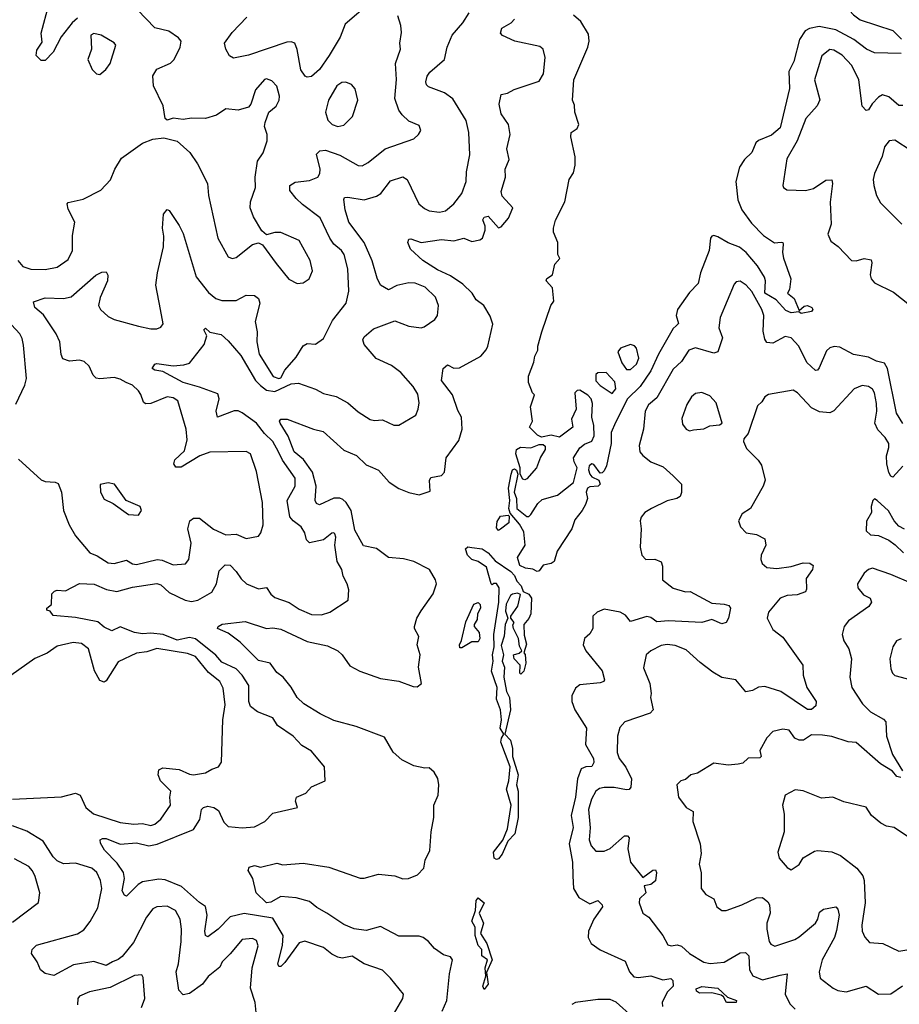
# Model space of a CAD drawing. Extents: x 2143765 to 2212931, y 878955 to 1017455.
# Tile 181 of 256: x 2171800 to 2176127, y 951666 to 956511. Entities that reach past the tile are written whole.
import ezdxf

# ---------------------------------------------------------------- set-up
doc = ezdxf.new("R2010")
doc.units = 0

msp = doc.modelspace()

# ---------------------------------------------------------------- linework, layer by layer
at = {"layer": '0CON20XD'}
for points in [[(2176175, 957124.7), (2176115, 957146.9), (2176053.7, 957136.3), (2176008.1, 957091.9), (2175912.4, 956947.6), (2175867.2, 956912.8), (2175779.6, 956880.4), (2175745, 956850.8), (2175733.6, 956835), (2175713.9, 956775), (2175718.8, 956685), (2175742.7, 956642.7), (2175765, 956630), (2175802.5, 956622.5), (2175840.7, 956600.7), (2175902.5, 956535), (2175935, 956510), (2176095, 956458.2), (2176137.5, 956415)], [(2172085, 956518.3), (2172057.9, 956495), (2172004.3, 956425.7), (2171965, 956350), (2171925, 956309.2), (2171905, 956309.2), (2171880.9, 956335), (2171885, 956361.2), (2171910, 956400), (2171905.3, 956444.7), (2171943.5, 956585)], [(2172768.6, 956041.4), (2172715, 956024.4), (2172645, 956025.6), (2172605, 956019.2), (2172555, 956025.7), (2172525, 956016), (2172516, 956025), (2172506.7, 956086.7), (2172457.9, 956185), (2172455.3, 956234.7), (2172475, 956267.8), (2172542.6, 956297.4), (2172560.6, 956315), (2172590, 956375), (2172593.8, 956405), (2172581.7, 956421.7), (2172534.5, 956454.5), (2172465, 956471.2), (2172379.1, 956559.1)], [(2173525, 956594.3), (2173401.9, 956488.1), (2173376.2, 956425), (2173323.2, 956335), (2173275, 956266.2), (2173235, 956230.5), (2173215, 956228.1), (2173205, 956233.1), (2173183.7, 956263.7), (2173165.4, 956364.6), (2173154.2, 956395), (2173135, 956401.5), (2173115, 956400), (2172925, 956335.3), (2172851.7, 956321.7), (2172832.7, 956332.7), (2172815, 956365.7), (2172808.4, 956395), (2172845, 956447.5), (2172916.7, 956523.3)], [(2172754.2, 954004.2), (2172815, 953975.5), (2172865, 953979.5), (2172915, 953958.5), (2172975, 953970), (2172986.2, 953985), (2172997.5, 954025), (2172994.6, 954135), (2172965, 954287.5), (2172936.2, 954375), (2172913.6, 954386.4), (2172735, 954382.2), (2172687.1, 954365), (2172595, 954309.1), (2172568.5, 954308.5), (2172559.2, 954325), (2172562.7, 954345), (2172611.2, 954388.8), (2172623.6, 954443.6), (2172619.3, 954495), (2172578.2, 954635), (2172555, 954650.7), (2172525, 954655.2), (2172445, 954622.4), (2172419.7, 954619.7), (2172408.8, 954628.8), (2172396.6, 954666.6), (2172383.9, 954685), (2172355, 954712.2), (2172323.3, 954725), (2172295, 954742), (2172265, 954750.3), (2172195, 954742.9), (2172176.2, 954746.2), (2172161.7, 954761.7), (2172142.5, 954805), (2172118, 954828), (2172095, 954834.6), (2172045, 954830.9), (2172012.1, 954842.1), (2172003.4, 954863.4), (2171997.9, 954925), (2171980, 954965), (2171917.9, 955057.9), (2171874.2, 955095), (2171868.3, 955121.7), (2171925, 955141.6), (2172015, 955138.8), (2172053.1, 955146.9), (2172175, 955252.9), (2172205, 955268.6), (2172225, 955270), (2172234.3, 955254.3), (2172231.8, 955225), (2172195.8, 955144.2), (2172187.5, 955105), (2172197.9, 955085), (2172235, 955050.4), (2172265, 955035.3), (2172385, 955002.8), (2172445, 954989.1), (2172475, 954989.5), (2172495, 954997.5), (2172505.4, 955014.6), (2172493.1, 955085), (2172470.4, 955205), (2172477.5, 955265), (2172507.7, 955392.3), (2172509.2, 955445), (2172503.1, 955485), (2172506.8, 955553.2), (2172525, 955576.7), (2172535, 955571.2), (2172585, 955498), (2172605, 955458), (2172667.5, 955245), (2172728.2, 955168.2), (2172765, 955139.2), (2172795, 955129.2), (2172865, 955129.7), (2172915, 955155.3), (2172955, 955152.9), (2172975, 955139.5), (2172981.2, 955115), (2172958.8, 955025), (2172967.9, 954975), (2172966, 954925), (2172978.5, 954865), (2173046.7, 954755), (2173074.5, 954745.5), (2173085, 954748.1), (2173105, 954785.4), (2173160.3, 954849.7), (2173195, 954906.2), (2173215, 954917.8), (2173255.8, 954914.2), (2173295, 954942), (2173339.1, 955030.9), (2173406.9, 955115), (2173419.5, 955175), (2173414.7, 955285), (2173395.9, 955355), (2173382.9, 955375), (2173345, 955406.5), (2173325, 955435.6), (2173278.9, 955535), (2173190.6, 955600.6), (2173160.3, 955630.3), (2173129.7, 955669.7), (2173129.2, 955695), (2173155, 955711.5), (2173225, 955718.6), (2173266.4, 955735), (2173276.8, 955753.2), (2173278.8, 955775), (2173260.3, 955849.7), (2173276.7, 955865), (2173305, 955868.2), (2173375, 955843.4), (2173465, 955792.5), (2173485, 955791.5), (2173515, 955807.5), (2173598.1, 955875), (2173738.8, 955925), (2173762, 955945), (2173774, 955965), (2173765, 955990), (2173715, 956011.4), (2173681.9, 956041.9), (2173665.5, 956065), (2173645, 956123.3), (2173653.9, 956216.1), (2173649.1, 956295), (2173672.7, 956365), (2173669.5, 956395), (2173677.9, 956447.9), (2173675, 956482.5), (2173659.7, 956529.7)], [(2173639.5, 951615), (2173684.3, 951695), (2173688, 951715), (2173624.7, 951794.7), (2173585, 951833.1), (2173495, 951864.5), (2173435, 951901.9), (2173386.4, 951893.6), (2173365, 951898.2), (2173335, 951911.9), (2173295.4, 951945.4), (2173203.2, 951976.8), (2173175, 951968.6), (2173105, 951871.6), (2173085, 951851.8), (2173075, 951851.1), (2173070, 951865), (2173092.4, 951955), (2173096.6, 952005), (2173045, 952090.4), (2172905, 952113.2), (2172835, 952096.4), (2172777.1, 952035), (2172725, 951997.5), (2172714.1, 952004.1), (2172711.2, 952025), (2172722.9, 952105), (2172715, 952146.9), (2172685, 952166.2), (2172595.5, 952245.5), (2172515, 952278.6), (2172485, 952280.9), (2172405, 952268.5), (2172382.9, 952255), (2172325, 952197.5), (2172315, 952202.5), (2172304.5, 952224.5), (2172315.5, 952285), (2172310.9, 952315), (2172279.8, 952359.8), (2172216.7, 952425), (2172198.3, 952458.3), (2172195.8, 952475), (2172207.9, 952482.1), (2172225, 952482.1), (2172293.8, 952453.8), (2172375, 952460.4), (2172435, 952445.6), (2172477, 952453), (2172654.8, 952525.2), (2172686.9, 952575), (2172694.4, 952625), (2172704.3, 952635), (2172725, 952640.8), (2172754.4, 952635), (2172778.8, 952618.8), (2172805, 952561.9), (2172825, 952540.5), (2172895, 952534.4), (2172955, 952539.2), (2173006.7, 952565), (2173045, 952605.8), (2173167.5, 952635), (2173156.7, 952665), (2173162.5, 952685), (2173207.5, 952705), (2173235, 952736.7), (2173302.5, 952765), (2173300, 952835), (2173235, 952911.2), (2173188.6, 952938.6), (2173145.7, 952985), (2173067.9, 953037.9), (2173046, 953075), (2172969.5, 953105), (2172935, 953131.2), (2172926.6, 953155), (2172927.7, 953235), (2172894.2, 953285), (2172865, 953315.8), (2172795, 953349.6), (2172764.5, 953384.5), (2172665, 953464.1), (2172635, 953471.2), (2172575, 953457.4), (2172505.6, 953485.6), (2172445, 953492.7), (2172405, 953489.2), (2172365, 953494.7), (2172295, 953523.2), (2172253.2, 953503.2), (2172215, 953520.8), (2172185, 953548.5), (2172075, 953568.9), (2171965, 953578.8), (2171949.5, 953599.5), (2171934, 953605), (2171934, 953615), (2171957.3, 953632.7), (2171958, 953685), (2171971.2, 953698.8), (2171985, 953703.3), (2172025, 953700), (2172095, 953736.2), (2172166.6, 953733.4), (2172227.6, 953707.6), (2172277.8, 953697.8), (2172355, 953717.9), (2172475, 953736.3), (2172495, 953730.3), (2172535, 953692.4), (2172614.3, 953654.3), (2172645, 953647.7), (2172675.8, 953655), (2172745, 953693.1), (2172768.5, 953735), (2172780.9, 953799.1), (2172811.7, 953828.3), (2172835, 953825.8), (2172865, 953795.6), (2172889.6, 953759.6), (2172915.8, 953735), (2172975, 953710.9), (2173015, 953717.3), (2173035, 953684.4), (2173055, 953667.5), (2173125, 953642.7), (2173175, 953610), (2173235, 953583.3), (2173285, 953582.5), (2173325, 953595.6), (2173416, 953655), (2173418.6, 953705), (2173410.6, 953735), (2173391.9, 953771.9), (2173385.4, 953805), (2173362.3, 953845), (2173351.1, 953925), (2173355.7, 953965), (2173350.5, 953980.5), (2173345, 953986), (2173335, 953984), (2173295, 953950.6), (2173225, 953937.3), (2173210.7, 953950.8), (2173202.5, 953985), (2173185.2, 954015.2), (2173144.8, 954044.8), (2173129.2, 954065), (2173116.6, 954145), (2173154.6, 954215), (2173155.9, 954255), (2173092.9, 954342.9), (2173072.9, 954385), (2173045.9, 954435.9), (2173004.4, 954474.4), (2172965, 954524.6), (2172895, 954576), (2172875, 954586.1), (2172855, 954586.8), (2172774, 954555), (2172766.2, 954585), (2172782, 954645), (2172775, 954669.4), (2172685, 954702.9), (2172604, 954725), (2172505, 954780), (2172465, 954785.7), (2172451.4, 954795), (2172464.3, 954815), (2172475, 954818.2), (2172555, 954807.3), (2172608.2, 954811.8), (2172635, 954820.8), (2172707.2, 954912.8), (2172720, 954955), (2172706.7, 954985), (2172715, 954993.3), (2172735, 954972.5), (2172790.9, 954960.9), (2172825, 954930.6), (2172887.8, 954857.8), (2172960.7, 954735), (2172985, 954711.1), (2173015, 954687.2), (2173055, 954681.4), (2173135, 954719.1), (2173172.2, 954722.2), (2173255, 954692.5), (2173295, 954671.1), (2173356.4, 954656.4), (2173415, 954625.7), (2173465, 954580.8), (2173525, 954544), (2173545, 954538), (2173585, 954541.9), (2173640, 954515), (2173665, 954515.6), (2173748.6, 954565), (2173761.1, 954595), (2173764.5, 954625), (2173757.9, 954667.9), (2173735.5, 954705), (2173675, 954773.9), (2173628.5, 954808.5), (2173553.3, 954843.3), (2173495, 954912), (2173488.9, 954935), (2173495, 954950.8), (2173540.7, 954989.3), (2173645, 955028.9), (2173715, 955002.5), (2173775, 954994.5), (2173789.3, 954999.3), (2173842, 955035), (2173855.5, 955054.5), (2173860.5, 955105), (2173845.3, 955145.3), (2173795.6, 955195), (2173745, 955214.6), (2173715, 955216.2), (2173655, 955202.1), (2173615, 955181.1), (2173575, 955204.3), (2173558.9, 955238.9), (2173534.6, 955324.6), (2173495.4, 955415), (2173420, 955515), (2173400.8, 955575), (2173393.9, 955626.1), (2173397.5, 955635), (2173415, 955637.8), (2173495, 955624.2), (2173555, 955641.6), (2173577.5, 955655), (2173625, 955717.5), (2173685, 955738), (2173705.6, 955725), (2173763.5, 955605), (2173791.1, 955581.1), (2173815, 955570), (2173865, 955562.9), (2173895, 955570.5), (2173935.6, 955605), (2173974.6, 955655.4), (2173996.4, 955715), (2173997.4, 955762.6), (2174014.4, 955845), (2174008.9, 955955), (2173996.7, 956015), (2173931.5, 956121.5), (2173890.5, 956150.5), (2173810.4, 956180.4), (2173800.7, 956190.7), (2173798.1, 956205), (2173805, 956233.3), (2173817.2, 956252.8), (2173889.4, 956315), (2173902.5, 956375), (2173926.9, 956435), (2173980.5, 956495), (2174010.6, 956545)], [(2173979.5, 955209.5), (2173920.2, 955250.2), (2173855, 955279.7), (2173782.5, 955325), (2173722.1, 955382.1), (2173709.4, 955415), (2173715, 955430), (2173725, 955432.9), (2173775.4, 955414.6), (2173875, 955428.5), (2173935, 955423.1), (2173984.6, 955435.4), (2174025, 955418.9), (2174063.4, 955426.6), (2174076.2, 955435), (2174089.3, 955475), (2174090.2, 955495), (2174078.5, 955525), (2174085, 955539.1), (2174105, 955544.4), (2174155, 955486.1), (2174169, 955491), (2174205.2, 955534.8), (2174225.8, 955585), (2174172.8, 955642.8), (2174168.6, 955665), (2174189.5, 955735), (2174188.2, 955775), (2174207.8, 955822.2), (2174196.4, 955875), (2174212.7, 955945), (2174205.5, 955995), (2174167.9, 956047.9), (2174159.5, 956095), (2174168, 956142), (2174200.6, 956149.4), (2174233.1, 956166.9), (2174355, 956207.8), (2174376.7, 956245), (2174384.3, 956324.3), (2174375.8, 956365), (2174358.5, 956378.5), (2174235.3, 956405.3), (2174175, 956433.1), (2174165.7, 956445), (2174171.7, 956468.3), (2174218, 956495), (2174235, 956512.5)], [(2174531.4, 954675), (2174537.1, 954595), (2174514, 954545), (2174522, 954505), (2174455, 954456.9), (2174415, 954465.8), (2174367, 954457), (2174347, 954467), (2174307.5, 954505), (2174322.5, 954535), (2174313.3, 954605), (2174332.5, 954665), (2174322.5, 954675), (2174302.5, 954725), (2174303.6, 954756.4), (2174330, 954825), (2174333.8, 954855), (2174348.8, 954885), (2174348.8, 954905), (2174368.8, 954975), (2174413.3, 955105), (2174427.5, 955125), (2174421.7, 955191.7), (2174390, 955225), (2174393.6, 955236.4), (2174421.2, 955255), (2174433, 955307), (2174457.5, 955335), (2174447.5, 955355), (2174447.5, 955415), (2174426.7, 955465), (2174426.2, 955485), (2174436.1, 955523.9), (2174482, 955615), (2174503.6, 955723.6), (2174525, 955757.5), (2174532.5, 955795), (2174532, 955835), (2174511.2, 955935), (2174513.3, 955955), (2174542.5, 955975), (2174550, 955995), (2174531.2, 956055), (2174529.3, 956090.7), (2174520, 956115), (2174525.7, 956215), (2174594.7, 956375), (2174601.8, 956405), (2174598.8, 956438.8), (2174561.2, 956501.2), (2174525, 956532.3)], [(2176135.7, 956344.3), (2176005, 956346.9), (2175965.8, 956365.8), (2175903.1, 956413.1), (2175815, 956461.4), (2175733.4, 956476.6), (2175685, 956467.4), (2175664.6, 956455), (2175636.2, 956413.8), (2175608, 956305), (2175583.1, 956255), (2175587.4, 956172.6), (2175541, 955979), (2175498.2, 955941.8), (2175435, 955916.3), (2175420.8, 955905), (2175402.4, 955857.6), (2175365, 955822.5), (2175340.6, 955785), (2175323.7, 955715), (2175333.4, 955623.4), (2175352.3, 955575), (2175399.9, 955509.9), (2175458.8, 955448.8), (2175512.9, 955412.9), (2175545.5, 955415.5), (2175554.1, 955414.1), (2175556.3, 955406.3), (2175552.3, 955365), (2175557.3, 955337.3), (2175593.8, 955235), (2175586.4, 955183.6), (2175577.5, 955165), (2175609.5, 955139.5), (2175635, 955080), (2175659.7, 955100.3), (2175675, 955104.5), (2175696.9, 955095), (2175701.4, 955085), (2175695.5, 955074.5), (2175645, 955064.5), (2175633, 955073), (2175595, 955068.1), (2175569.7, 955079.7), (2175521.5, 955131.5), (2175465, 955164.2), (2175468.6, 955225), (2175464.3, 955244.3), (2175429.3, 955299.3), (2175373.8, 955365), (2175341.8, 955391.8), (2175285, 955412.3), (2175235, 955442.8), (2175215, 955448.4), (2175204.7, 955445.3), (2175199.2, 955435), (2175192.5, 955375), (2175150, 955265), (2175137.5, 955212.5), (2175095, 955167.8), (2175036.8, 955085), (2175030.2, 955055), (2175040.5, 955015), (2175030, 955005), (2175015, 954991.8), (2174942.5, 954865), (2174905, 954783.6), (2174853.1, 954705), (2174790.8, 954645), (2174730.7, 954529.3), (2174710.3, 954479.7), (2174709.5, 954425), (2174686.8, 954315), (2174675, 954291.5), (2174665, 954280.6), (2174655, 954279.4), (2174625, 954322), (2174615, 954325.6), (2174602.3, 954315), (2174597.7, 954295), (2174605, 954274.3), (2174615, 954260.6), (2174648.8, 954245), (2174655.5, 954224.5), (2174645.5, 954214.5), (2174605, 954212.5), (2174592.9, 954205), (2174587.5, 954185), (2174593.8, 954155), (2174583.6, 954125), (2174567.3, 954095), (2174530.3, 954049.7), (2174516.2, 954005), (2174444, 953895), (2174428.8, 953845), (2174415, 953834), (2174375, 953826.2), (2174355, 953798.8), (2174345, 953796), (2174325, 953806.7), (2174287.7, 953812.3), (2174260.9, 953825), (2174249.3, 953865), (2174286.2, 953925), (2174280.2, 953990.2), (2174258.8, 954028.8), (2174212.5, 954082.5), (2174206.7, 954105), (2174212, 954145), (2174204.2, 954205), (2174218.6, 954275), (2174225, 954296.2), (2174235, 954300), (2174243.6, 954293.6), (2174250, 954275), (2174233.3, 954185), (2174243.8, 954155), (2174246, 954106), (2174295, 954066), (2174305, 954065.8), (2174315, 954075.7), (2174349.8, 954130.2), (2174370.9, 954149.1), (2174445, 954170.5), (2174525, 954233.8), (2174542.4, 954305), (2174527.3, 954335), (2174524.8, 954355.2), (2174556.2, 954403.8), (2174578.4, 954421.6), (2174615, 954437.5), (2174626.8, 954463.2), (2174624.4, 954514.4), (2174614.5, 954555), (2174617.6, 954622.4), (2174611.2, 954645), (2174595, 954663.8), (2174555, 954687.5), (2174543.2, 954686.8), (2174531.4, 954675)], [(2172195, 956241.2), (2172223.8, 956265), (2172245.8, 956295), (2172272.5, 956385), (2172265, 956397.1), (2172200.8, 956435), (2172165, 956442.2), (2172150.8, 956435), (2172154, 956365), (2172135.8, 956315), (2172156.2, 956265), (2172177.5, 956245), (2172195, 956241.2)], [(2176145, 956087.8), (2176125, 956088.9), (2176075, 956130.9), (2176045, 956140.9), (2176025, 956129.5), (2175993.1, 956096.9), (2175975, 956066.5), (2175965, 956064), (2175944.5, 956084.5), (2175928.6, 956215), (2175893.6, 956285), (2175846.5, 956336.5), (2175805, 956361.2), (2175785, 956363.5), (2175746.9, 956333.1), (2175709.6, 956215), (2175735.7, 956115.7), (2175723.8, 956086.2), (2175668.2, 956025), (2175625.2, 955914.8), (2175574.6, 955825.4), (2175553.8, 955695), (2175557.5, 955685), (2175573.9, 955673.9), (2175665, 955670.8), (2175705, 955680.6), (2175765, 955720.6), (2175795, 955723.3), (2175798.5, 955705), (2175786.9, 955613.1), (2175791.9, 955505), (2175775.7, 955455), (2175790.7, 955420.7), (2175826.2, 955395), (2175892.5, 955325), (2175915, 955324.2), (2175955, 955335.8), (2175988.6, 955328.6), (2175991.9, 955315), (2175984.6, 955254.6), (2175989.4, 955235), (2176005.8, 955215), (2176099.3, 955169.3), (2176177.4, 955107.4)], [(2171791.5, 955325), (2171815, 955296.2), (2171855, 955282.3), (2171925, 955281.5), (2171985, 955292.5), (2172039.4, 955330.6), (2172059.4, 955375), (2172059.5, 955449.5), (2172072, 955515), (2172038.9, 955578.9), (2172034.4, 955605), (2172039.1, 955610.9), (2172111.7, 955628.3), (2172198.8, 955671.2), (2172246.6, 955723.4), (2172268.6, 955775), (2172301.2, 955828.8), (2172405, 955902.5), (2172455, 955922.5), (2172509.5, 955929.5), (2172575, 955913.3), (2172637.4, 955857.4), (2172675, 955801.2), (2172724.2, 955705), (2172729.4, 955645), (2172774.6, 955435), (2172825, 955343.8), (2172845, 955336), (2172865, 955340.8), (2172945.6, 955404.4), (2172975, 955412), (2172995, 955403.3), (2173061.7, 955311.7), (2173124.6, 955234.6), (2173165, 955212), (2173195, 955216.2), (2173223.8, 955235), (2173240, 955275), (2173228.9, 955325), (2173175, 955424.2), (2173085, 955462.9), (2173055, 955464), (2173015, 955452.5), (2172991.9, 955471.9), (2172951.1, 955541.1), (2172934.5, 955584.5), (2172935.6, 955615), (2172960, 955685), (2172958.6, 955735), (2172969.2, 955815), (2172998, 955855), (2173018, 955915), (2173017.5, 955945), (2173004.2, 955985), (2173008, 956005), (2173025.8, 956055), (2173061.2, 956085), (2173075.8, 956115), (2173077.5, 956135), (2173065, 956183.3), (2173040.3, 956210.3), (2173015, 956219.2), (2173005, 956215.8), (2172959.4, 956165), (2172937.1, 956095), (2172925, 956080), (2172875, 956065.8), (2172815, 956071.2), (2172768.6, 956041.4)], [(2173365, 955985.6), (2173395, 955992), (2173437.5, 956035), (2173462.9, 956115), (2173449.7, 956169.7), (2173431.7, 956191.7), (2173405, 956204), (2173385, 956200.8), (2173360.6, 956185), (2173320, 956115), (2173304.3, 956055), (2173315.8, 956015.8), (2173338, 955995), (2173365, 955985.6)], [(2176185, 955865.6), (2176105, 955918), (2176077.5, 955915), (2176053.8, 955885), (2176043.2, 955836.8), (2176005.5, 955754.5), (2175999.4, 955725), (2176001.4, 955695), (2176015.6, 955645.6), (2176035, 955608.8), (2176139.4, 955505)], [(2173877.8, 951632.2), (2173901.2, 951685), (2173914.5, 951815), (2173928.6, 951885), (2173918.7, 951898.7), (2173885, 951909.2), (2173840.9, 951940.9), (2173811.9, 951975), (2173785, 951995.3), (2173765, 952000.4), (2173665, 952000.9), (2173575, 952048.5), (2173505, 952029.7), (2173445, 952037), (2173395, 952058.5), (2173311.2, 952115), (2173261.4, 952141.4), (2173225, 952172.1), (2173160.3, 952190.3), (2173085, 952196.9), (2173035, 952168.2), (2173013.8, 952165), (2172964, 952215), (2172946.7, 952285), (2172924, 952325), (2172929.5, 952340.5), (2172955, 952348.1), (2172985, 952341.2), (2173065, 952361.1), (2173095, 952351.8), (2173195, 952360.3), (2173320.1, 952340.1), (2173475, 952287.3), (2173495, 952287.1), (2173565, 952306.2), (2173645, 952297.5), (2173685, 952283.1), (2173712.5, 952285), (2173756.6, 952303.4), (2173788.8, 952335), (2173794.3, 952375.7), (2173817.8, 952422.2), (2173824.4, 952515), (2173836.9, 952585), (2173836.7, 952645), (2173858.5, 952695), (2173862.2, 952745), (2173856.5, 952776.5), (2173838.7, 952808.7), (2173815, 952828.8), (2173792.9, 952827.1), (2173739, 952839), (2173679.4, 952869.4), (2173636.9, 952906.9), (2173595, 952980), (2173455, 953033.1), (2173345, 953062.7), (2173277.5, 953095), (2173198.1, 953145), (2173164.5, 953175), (2173136.1, 953226.1), (2173096, 953275), (2173065, 953298), (2173032.5, 953345), (2172975, 953357.1), (2172885, 953448), (2172825, 953492), (2172773.3, 953515), (2172776.7, 953525), (2172796.1, 953536.1), (2172908.7, 953548.7), (2173014.5, 953514.5), (2173045, 953518.2), (2173085, 953512), (2173215, 953450.8), (2173315, 953430.5), (2173364.8, 953405), (2173387.2, 953385), (2173425, 953331.6), (2173473.1, 953305), (2173575, 953268.4), (2173665.9, 953255.9), (2173735, 953229.4), (2173755, 953228.6), (2173776, 953245), (2173761.5, 953325), (2173770.6, 953385), (2173755.6, 953435), (2173764.4, 953475), (2173741.9, 953515), (2173742.2, 953525), (2173754.6, 953565), (2173775, 953602.5), (2173834.5, 953685), (2173850.8, 953735), (2173846, 953755), (2173815.8, 953805), (2173738.8, 953845), (2173687.7, 953857.7), (2173614.4, 953864.4), (2173555, 953908.2), (2173492.2, 953922.2), (2173448.2, 953998.2), (2173430.4, 954095), (2173405.5, 954135.5), (2173389.5, 954149.5), (2173375, 954156.4), (2173345, 954156.7), (2173275, 954123.6), (2173259.5, 954129.5), (2173254, 954144), (2173258.9, 954215), (2173239.8, 954285), (2173197, 954347), (2173150.5, 954385), (2173120.7, 954460.7), (2173081.8, 954525), (2173078.9, 954535), (2173084.5, 954545.5), (2173115.4, 954545.4), (2173245, 954496), (2173293.3, 954485), (2173395, 954392.5), (2173456.8, 954366.8), (2173505, 954320), (2173535, 954307.1), (2173565, 954293.6), (2173618.5, 954235), (2173665, 954204.6), (2173713.7, 954183.7), (2173765, 954173.1), (2173818.8, 954191.2), (2173816.8, 954243.2), (2173822.5, 954257.5), (2173875, 954268.1), (2173890.6, 954285), (2173898.9, 954355), (2173959.8, 954440.2), (2173976.8, 954495), (2173973.3, 954555), (2173955, 954588), (2173929.5, 954665), (2173875.9, 954735.9), (2173884, 954795), (2173905, 954812.5), (2173935, 954795.6), (2173963, 954797), (2174068.8, 954855), (2174095, 954885.7), (2174103.3, 954905), (2174128.2, 955011.8), (2174115, 955051.1), (2174082.9, 955105), (2174045, 955132.3), (2174025.2, 955165.2), (2173979.5, 955209.5)], [(2176145, 954523.3), (2176112.7, 954575), (2176069.5, 954795), (2176055, 954821.2), (2176015, 954830.2), (2175975, 954849.5), (2175902.4, 954862.4), (2175835, 954899.2), (2175807.4, 954902.6), (2175785, 954895.5), (2175768.9, 954881.1), (2175732.6, 954797.4), (2175725, 954785.8), (2175715, 954784.5), (2175673, 954823), (2175633.6, 954905), (2175595, 954945.5), (2175565, 954952.2), (2175505, 954918.2), (2175475, 954922.2), (2175465, 954938), (2175457.4, 954977.4), (2175460.9, 955055), (2175451.2, 955085), (2175402.4, 955172.4), (2175374.4, 955205), (2175345, 955224.4), (2175325, 955220.8), (2175315, 955210), (2175245.6, 955045), (2175240, 954995), (2175256.7, 954945), (2175235, 954876.2), (2175215, 954869.4), (2175125, 954896.6), (2175091.9, 954885), (2175055, 954829.4), (2175015, 954790.6), (2174935, 954650.4), (2174893.5, 954615), (2174877.3, 954585), (2174869.1, 954495), (2174846.7, 954415), (2174850.6, 954385), (2174865, 954366), (2174904.6, 954334.6), (2174965, 954310), (2175015, 954266), (2175056.2, 954225), (2175055.9, 954184.1), (2175048.8, 954165), (2175032.5, 954155), (2174985, 954143.5), (2174908, 954105), (2174876, 954085), (2174857, 954063), (2174852, 954045), (2174858, 954005), (2174852.5, 953915), (2174860, 953875), (2174880, 953855), (2174925, 953856.2), (2174955, 953843.8), (2174962.2, 953822.2), (2174961.9, 953755), (2175015, 953714.2), (2175075, 953696.2), (2175097.7, 953697.7), (2175205, 953638.9), (2175265, 953635.5), (2175288.2, 953628.2), (2175296.9, 953615), (2175287.7, 953565), (2175275.2, 953544.8), (2175255, 953537.6), (2175205, 953560), (2175155, 953544.2), (2174992.4, 953552.4), (2174935, 953548.2), (2174905, 953568.5), (2174885, 953573.5), (2174805, 953549.2), (2174780.4, 953580.4), (2174754.7, 953595.3), (2174675, 953609.6), (2174641.2, 953595), (2174619.2, 953575), (2174619.2, 953515), (2174605, 953488.8), (2174578, 953465), (2174572, 953435), (2174585.7, 953405), (2174665, 953306), (2174677.5, 953262.5), (2174673.8, 953255), (2174655, 953246.9), (2174555, 953238.1), (2174535, 953222), (2174516.9, 953183.1), (2174516.8, 953155), (2174531.5, 953115), (2174588.2, 953025), (2174583.3, 952945), (2174622.5, 952875), (2174624.7, 952855), (2174615, 952835.5), (2174585, 952834.8), (2174562.3, 952825), (2174544.5, 952775), (2174533.8, 952685), (2174512.9, 952595), (2174522.2, 952535), (2174503.7, 952455), (2174519, 952365), (2174521.5, 952298.5), (2174524.7, 952235), (2174550.7, 952190.7), (2174605, 952160.8), (2174645, 952176.2), (2174665.5, 952155), (2174667.8, 952145), (2174624.7, 952085.3), (2174598.2, 952025), (2174596.5, 951995), (2174611.4, 951965), (2174655, 951933.3), (2174778.9, 951878.9), (2174799.5, 951825), (2174820.9, 951800.9), (2174845, 951797.2), (2174905, 951805.5), (2174963.8, 951786.2), (2175003, 951793), (2175013.3, 951783.3), (2175015.4, 951755.4), (2174984.6, 951725.4), (2174960.4, 951675), (2174962.7, 951655)], [(2171780.5, 954619.5), (2171825, 954712.5), (2171834.3, 954745), (2171819.1, 954909.1), (2171812.4, 954942.4), (2171800.6, 954965), (2171716.7, 955055)], [(2174805, 954789.2), (2174834.3, 954815), (2174845.4, 954845), (2174834.6, 954894.6), (2174825, 954905.8), (2174805, 954912.5), (2174755, 954894.4), (2174743.1, 954876.9), (2174761.6, 954821.6), (2174785, 954790), (2174805, 954789.2)], [(2174715, 954671.1), (2174733.5, 954695), (2174728.5, 954728.5), (2174685, 954774.4), (2174645, 954773.5), (2174634.8, 954764.8), (2174635, 954733.9), (2174655, 954710.8), (2174715, 954671.1)], [(2176145, 954313.4), (2176095, 954259.4), (2176085, 954264.3), (2176075, 954282.9), (2176066.1, 954325), (2176064.8, 954365), (2176076.1, 954405), (2176075.2, 954425.2), (2176058.2, 954455), (2176022.3, 954492.3), (2176006.2, 954525), (2176017.4, 954585), (2176015, 954622.5), (2176005, 954673.8), (2175995, 954692.9), (2175975.3, 954705.3), (2175945, 954710.9), (2175905.6, 954695), (2175805, 954585.7), (2175785, 954576.7), (2175735, 954580.5), (2175695, 954600.5), (2175626, 954675), (2175605, 954688.1), (2175484.2, 954665.8), (2175465.8, 954654.2), (2175450.3, 954629.7), (2175429.2, 954610.8), (2175383.3, 954475), (2175361.7, 954448.3), (2175360, 954435), (2175375, 954400), (2175433.2, 954343.2), (2175449.3, 954319.3), (2175467.1, 954245), (2175457.5, 954215), (2175395.6, 954105), (2175355, 954079.2), (2175336, 954045), (2175346, 954015), (2175373.8, 953985), (2175425, 953977.5), (2175466.1, 953956.1), (2175470.8, 953925), (2175447.1, 953875), (2175445.7, 953855), (2175452, 953835), (2175475, 953815.7), (2175525, 953810.9), (2175595, 953820.3), (2175655, 953838.2), (2175686.7, 953836.7), (2175704, 953825), (2175699.4, 953805), (2175669.4, 953760.6), (2175671.5, 953708.5), (2175665.7, 953695), (2175625, 953680), (2175575, 953676.6), (2175541.4, 953665), (2175483.3, 953595), (2175476.9, 953565), (2175505, 953510), (2175555, 953472.9), (2175651.9, 953335), (2175654.4, 953285), (2175671.8, 953225), (2175717.5, 953155), (2175716.2, 953135), (2175695, 953116), (2175675, 953115.8), (2175545, 953204.7), (2175465, 953228.8), (2175435, 953226.4), (2175405, 953210.6), (2175372.9, 953202.9), (2175322.8, 953262.8), (2175255, 953273.6), (2175210.7, 953300.7), (2175146.9, 953346.9), (2175079.5, 953409.5), (2175025, 953431.5), (2174985, 953436.2), (2174955, 953430.9), (2174905.5, 953404.5), (2174882, 953385), (2174868.1, 953321.9), (2174900, 953245), (2174906.2, 953195), (2174902.5, 953175), (2174917.1, 953115), (2174901.1, 953098.9), (2174776.2, 953055), (2174752.4, 953027.6), (2174741.5, 952985), (2174740, 952905), (2174749.6, 952875), (2174782.3, 952832.3), (2174810, 952775), (2174806.7, 952735), (2174797.6, 952722.4), (2174785, 952720.5), (2174725, 952733.2), (2174675, 952732.7), (2174652.2, 952727.8), (2174634.6, 952715), (2174612.5, 952675), (2174598.1, 952625), (2174605.9, 952534.1), (2174601.5, 952475), (2174610.6, 952445), (2174635, 952420), (2174675, 952418.9), (2174705, 952432.5), (2174775, 952494.5), (2174790, 952495), (2174798.2, 952485), (2174791.1, 952431.1), (2174805.4, 952365.4), (2174865, 952289.2), (2174915, 952326.6), (2174927.3, 952327.3), (2174932.4, 952315), (2174927.3, 952272.7), (2174905, 952255.2), (2174871.9, 952248.1), (2174880.8, 952215), (2174848.6, 952185), (2174847.1, 952165), (2174865.8, 952115), (2174895, 952094), (2174964.3, 952005), (2174988.3, 951958.3), (2175005, 951953.2), (2175035, 951958.9), (2175055, 951951.8), (2175095.5, 951915), (2175165, 951873.6), (2175197.1, 951867.1), (2175265, 951873.4), (2175345, 951919.1), (2175371.1, 951921.1), (2175386.9, 951905), (2175390.4, 951835), (2175406.2, 951806.2), (2175455, 951786.4), (2175541.2, 951808.8), (2175575.8, 951815), (2175566.1, 951716.1), (2175588.5, 951668.5), (2175615, 951642.7)], [(2175095, 954488), (2175115, 954492.5), (2175165, 954497.1), (2175195, 954511.4), (2175243, 954517), (2175256.2, 954525), (2175225.6, 954625), (2175195, 954659.4), (2175156.6, 954676.6), (2175125, 954671.4), (2175105, 954654.2), (2175082.7, 954617.3), (2175057.7, 954547.7), (2175060, 954520), (2175078.8, 954495), (2175095, 954488)], [(2174285, 954246), (2174275, 954250), (2174262.5, 954275), (2174262.5, 954305), (2174240, 954375), (2174243.8, 954395), (2174263.6, 954406.4), (2174315, 954403.3), (2174355, 954420), (2174375, 954420), (2174385, 954412.5), (2174385.6, 954395), (2174362.8, 954357.2), (2174343.1, 954305), (2174295, 954251.4), (2174285, 954246)], [(2171795, 954348), (2171905, 954247.1), (2171925, 954238.6), (2171975, 954235.7), (2171988.9, 954228.9), (2172006.2, 954186.2), (2172015, 954096.2), (2172043.8, 954025), (2172075, 953970.8), (2172145, 953886.9), (2172181.8, 953871.8), (2172235, 953838.5), (2172265, 953834.6), (2172325, 953851.5), (2172355, 953833.1), (2172375, 953830.3), (2172476.3, 953853.7), (2172500.8, 953850.8), (2172555, 953828.8), (2172615, 953833.3), (2172631.8, 953855), (2172642.9, 953935), (2172626.9, 954005), (2172636.7, 954045), (2172655, 954057.3), (2172685, 954058.2), (2172754.2, 954004.2)], [(2172385, 954072.5), (2172398.8, 954095), (2172393.3, 954115), (2172324.2, 954144.2), (2172266.2, 954225), (2172235, 954231.1), (2172196.2, 954223.8), (2172198, 954185), (2172215, 954152), (2172260.5, 954130.5), (2172335, 954076.2), (2172385, 954072.5)], [(2176153, 954003), (2176125, 954018.9), (2176102.5, 954045), (2176074.3, 954094.3), (2176018.8, 954145), (2176005, 954153.3), (2175996.7, 954145), (2175988.8, 954115), (2175990, 954085), (2175966.2, 954043.8), (2175964, 953995), (2175985, 953976), (2176025, 953972.9), (2176075, 953950), (2176106.3, 953926.3), (2176148, 953888)], [(2174155, 953997.5), (2174145, 954010), (2174149.3, 954040.7), (2174165, 954067.5), (2174202.5, 954072.5), (2174207.5, 954067.5), (2174206.2, 954035), (2174165, 954003.3), (2174155, 953997.5)], [(2174145, 952377.9), (2174135, 952384.4), (2174131.1, 952415), (2174177, 952473), (2174200.3, 952529.7), (2174217.5, 952645), (2174195.4, 952725), (2174205.9, 952765), (2174213.1, 952835), (2174167.6, 952955), (2174169.6, 952975), (2174181.2, 952995), (2174163.8, 953025), (2174170.5, 953065), (2174165.7, 953115), (2174146.5, 953166.5), (2174149.7, 953225), (2174120.9, 953305), (2174129.4, 953355), (2174125.7, 953385), (2174134.3, 953425), (2174131.8, 953485), (2174157.4, 953645), (2174159.4, 953715), (2174145, 953735.8), (2174133.3, 953736.7), (2174125, 953730), (2174120, 953735), (2174096.4, 953816.4), (2174055, 953844.2), (2174025, 953853.8), (2174002.5, 953875), (2173993, 953907), (2174003.9, 953916.1), (2174024, 953914), (2174075, 953907.5), (2174105, 953886.7), (2174138.5, 953848.5), (2174215.6, 953795.6), (2174233.7, 953775), (2174245, 953748.2), (2174267.7, 953725), (2174277.3, 953697.3), (2174305, 953684.5), (2174317.5, 953665), (2174315, 953587.5), (2174305, 953563.8), (2174280, 953535), (2174281.7, 953481.7), (2174292.5, 953437.5), (2174280, 953395), (2174286.7, 953386.7), (2174290, 953345), (2174280, 953305), (2174265, 953290), (2174260, 953295), (2174262.5, 953335), (2174232.5, 953365), (2174230, 953385), (2174257, 953393), (2174270, 953405), (2174258.3, 953428.3), (2174253.8, 953465), (2174230, 953515), (2174226.4, 953533.6), (2174232.5, 953545), (2174216.2, 953565), (2174215.8, 953575), (2174250.5, 953625), (2174263, 953683), (2174249.2, 953689.2), (2174225, 953684.2), (2174215, 953676.7), (2174192.9, 953635), (2174190.5, 953600.5), (2174200.8, 953565), (2174187.7, 953535), (2174183.1, 953476.9), (2174168.2, 953431.8), (2174180.6, 953385), (2174173.8, 953355), (2174185.6, 953325), (2174182.1, 953275), (2174194.7, 953205), (2174209.3, 953175), (2174214.2, 953114.2), (2174186.7, 952995), (2174215.2, 952965.2), (2174225.2, 952925), (2174224.7, 952884.7), (2174252.6, 952795), (2174243.5, 952745), (2174252.4, 952715), (2174251.8, 952585), (2174236.5, 952505), (2174201.4, 952468.6), (2174174.2, 952405), (2174155, 952382.3), (2174145, 952377.9)], [(2176185, 953737.7), (2176085, 953781.2), (2175995, 953811.2), (2175975.4, 953804.6), (2175955, 953787.5), (2175922, 953735), (2175923.8, 953715), (2175951.2, 953681.2), (2175983.6, 953663.6), (2175990.6, 953645), (2175977, 953623), (2175877.2, 953552.8), (2175855.7, 953525), (2175845.7, 953485), (2175854.6, 953454.6), (2175879.4, 953415), (2175891.8, 953365), (2175883.5, 953275), (2175893.6, 953225), (2175946.7, 953145), (2175985.6, 953105.6), (2176048.7, 953068.7), (2176060.6, 953055), (2176064, 952985), (2176094.5, 952895), (2176143.3, 952815)], [(2173975, 953420), (2173965, 953420), (2173963.8, 953435), (2173974.1, 953455.9), (2173995, 953547.5), (2174033.8, 953635), (2174055, 953643.3), (2174065, 953632.5), (2174066.9, 953615), (2174052.9, 953587.1), (2174051.2, 953558.8), (2174036.2, 953535), (2174036.2, 953525), (2174060, 953495), (2174063.3, 953465), (2174055, 953450), (2174025, 953450), (2173975, 953420)], [(2176136.2, 953463.8), (2176114.2, 953455), (2176095.7, 953425), (2176080.8, 953365), (2176085.8, 953315.8), (2176093.8, 953295), (2176105, 953284), (2176185, 953262.9)], [(2171765, 952675.6), (2172005, 952687.5), (2172075, 952704.5), (2172097.5, 952695), (2172125, 952634.2), (2172163.8, 952603.8), (2172295, 952560.8), (2172362, 952552), (2172405, 952556), (2172445, 952545.5), (2172465, 952552.7), (2172495, 952576.9), (2172542, 952645), (2172538.1, 952685), (2172543.1, 952715), (2172492, 952765), (2172481.3, 952795), (2172485, 952819.2), (2172505, 952828.9), (2172585, 952821.8), (2172635, 952798.2), (2172655, 952795.5), (2172715, 952805.5), (2172745, 952822.2), (2172778.8, 952835), (2172792.9, 952857.1), (2172799.6, 953065), (2172810.8, 953139.2), (2172801.5, 953221.5), (2172784.6, 953255), (2172728.9, 953298.9), (2172665, 953377.3), (2172625, 953391.4), (2172475, 953416.9), (2172425, 953400.6), (2172375, 953393.8), (2172285, 953350.5), (2172225, 953258.1), (2172215, 953251.1), (2172195, 953259.5), (2172167.4, 953307.4), (2172138.2, 953415), (2172105, 953441.3), (2172063.7, 953446.3), (2171985, 953427.9), (2171936.1, 953393.9), (2171875, 953367.1), (2171756.2, 953283.8)], [(2176135, 952782.5), (2176115, 952786.7), (2176093.6, 952813.6), (2176035, 952849.6), (2175915, 952953.5), (2175875, 952957.1), (2175795, 952983.1), (2175750.2, 952990.2), (2175695, 952991.1), (2175655.7, 952965), (2175635, 952964.7), (2175613.3, 952975), (2175585, 953014), (2175555, 953020), (2175505, 953007.5), (2175475, 952977.5), (2175441.5, 952915), (2175448, 952885), (2175440.6, 952879.4), (2175383.6, 952876.4), (2175357.8, 952852.2), (2175335, 952846.9), (2175285, 952843.3), (2175215, 952852.5), (2175135, 952802.5), (2175102.5, 952795), (2175075, 952772.5), (2175053.3, 952765), (2175032.5, 952745), (2175041.2, 952685), (2175078.8, 952635), (2175113.9, 952613.9), (2175111.2, 952565), (2175147.1, 952455), (2175152.7, 952407.3), (2175142.5, 952355), (2175153.1, 952313.1), (2175152.7, 952235), (2175175, 952205.6), (2175214.4, 952184.4), (2175230, 952145), (2175255, 952127.5), (2175275, 952127.5), (2175353.3, 952155), (2175425, 952190.4), (2175455, 952190.6), (2175480.8, 952170.8), (2175489.4, 952155), (2175492.2, 952115), (2175475.7, 952065), (2175475.2, 952035), (2175486.8, 951975), (2175495, 951961.8), (2175515, 951951.2), (2175614, 951985), (2175635, 951998.5), (2175714.5, 952065), (2175726.4, 952085), (2175735, 952120), (2175755, 952134.6), (2175815, 952146.2), (2175825, 952133.3), (2175830.7, 952105), (2175818.8, 952028.8), (2175809, 951995), (2175747.5, 951885), (2175733.5, 951825), (2175738.6, 951795), (2175801.4, 951745), (2175825, 951733.8), (2175865, 951727.3), (2175965, 951754.4), (2176025, 951715.6), (2176085, 951717.9), (2176143.3, 951756.7)], [(2176182.1, 952482.1), (2176102.5, 952535), (2176065, 952542.5), (2176036.4, 952556.4), (2175990, 952595), (2175965, 952636), (2175855, 952662.5), (2175800, 952685), (2175745, 952680.8), (2175655, 952716), (2175615, 952721.2), (2175565.8, 952695), (2175552.9, 952645)], [(2175552.9, 952645), (2175561.2, 952601.2), (2175560.6, 952515), (2175529.2, 952415), (2175536, 952385), (2175575, 952338.8), (2175595, 952327.5), (2175635, 952353.3), (2175655, 952386.7), (2175710.5, 952419.5), (2175725, 952423.3), (2175795, 952416.2), (2175837.6, 952397.6), (2175918.6, 952335), (2175947.3, 952297.3), (2175954.7, 952275), (2175960, 952165), (2175943.1, 952055), (2175943.8, 952025), (2175957, 951997), (2175980.4, 951970.4), (2176045.6, 951964.4), (2176125, 951927.5), (2176165, 951934.4)], [(2172964.1, 951625.9), (2172958.6, 951675), (2172935.6, 951745), (2172943.3, 951845), (2172973.5, 951953.5), (2172965, 951980), (2172945, 951989.4), (2172894.2, 951985), (2172836, 951914), (2172795.8, 951875), (2172785, 951848.8), (2172726.9, 951803.1), (2172699.5, 951765), (2172635, 951718.9), (2172605, 951713.1), (2172582.9, 951735), (2172569.2, 951825), (2172581.1, 951865), (2172594.6, 951975), (2172596, 952035), (2172588.8, 952085), (2172566.6, 952126.6), (2172525, 952148.2), (2172475, 952146.2), (2172455, 952135.6), (2172424.6, 952095), (2172360.4, 951969.6), (2172305, 951901.4), (2172285, 951885.8), (2172256.5, 951875), (2172225, 951857.3), (2172165, 951877), (2172065, 951860.2), (2171968.3, 951808.3), (2171925, 951817.5), (2171902.5, 951835), (2171885.5, 951875.5), (2171858.8, 951915), (2171861.2, 951935), (2171882.7, 951957.3), (2172085, 952011.8), (2172115, 952032.2), (2172147.2, 952072.8), (2172185, 952140), (2172203.4, 952235), (2172197.1, 952275), (2172180, 952315), (2172155, 952335.3), (2172075, 952360.7), (2172015, 952356.8), (2171985, 952372.1), (2171965, 952391.5), (2171915, 952468.7), (2171835, 952518), (2171765, 952543.9)], [(2171765, 952070.5), (2171892.7, 952167.3), (2171900, 952215), (2171876.1, 952295), (2171862.9, 952322.9), (2171845, 952343.3), (2171775, 952382.3)], [(2174085, 951739.2), (2174078.5, 951755), (2174092.5, 951805), (2174090.7, 951845), (2174102, 951885), (2174073.9, 951905), (2174073.6, 951935), (2174054.8, 951955), (2174040.7, 952005), (2174040.9, 952045), (2174023.9, 952075), (2174041.9, 952128.1), (2174045, 952176.7), (2174055, 952190), (2174085.6, 952165), (2174061.2, 952115), (2174081.9, 952065), (2174066.2, 952015), (2174097.8, 951965), (2174123.8, 951885), (2174097.1, 951822.9), (2174105.5, 951765), (2174085, 951739.2)], [(2172399.8, 951650.2), (2172415.6, 951695), (2172407.8, 951797.8), (2172400.7, 951810.7), (2172365, 951808.1), (2172245, 951747.9), (2172143.1, 951726.9), (2172094.7, 951705.3), (2172086.9, 951695), (2172085, 951664)], [(2175325, 951674.6), (2175277.5, 951675), (2175262.6, 951702.6), (2175251.1, 951711.1), (2175205, 951722.2), (2175145, 951720.8), (2175129.7, 951729.7), (2175127.3, 951742.7), (2175155, 951753.5), (2175234, 951745), (2175281.4, 951701.4), (2175326.7, 951685), (2175325, 951674.6)], [(2174815.3, 951605), (2174735, 951675.8), (2174705, 951690), (2174645, 951690), (2174535, 951674.6), (2174515.9, 951664.1)]]:
    msp.add_lwpolyline(points, dxfattribs=at)

doc.saveas('drawing.dxf')
